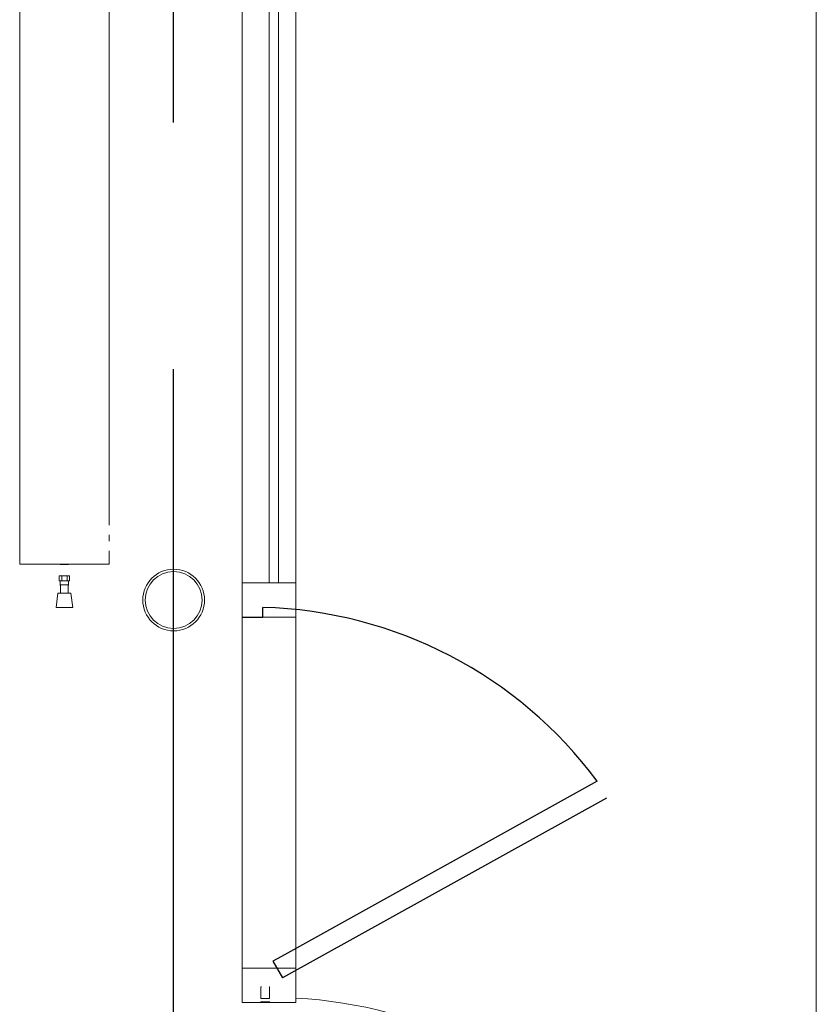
# Model space of a CAD drawing. Header units: millimetres. Extents: x -5940 to 121280, y -35718 to 26615.
# Tile 45 of 51: x 89603 to 91655, y -8564 to -6027. Entities that reach past the tile are written whole.
import ezdxf

# ---------------------------------------------------------------- set-up
doc = ezdxf.new("R2010")
doc.units = ezdxf.units.MM
doc.header["$LTSCALE"] = 100
doc.linetypes.add('CENTER', pattern=[50.8, 31.75, -6.35, 6.35, -6.35])
for name, color, linetype in [('AL27----_DAKEN', 8, 'Continuous'), ('AL28----_CONSTRUCTIES', 4, 'Continuous'), ('AL31----_BUITENKOZIJN', 1, 'Continuous'), ('AL5600--_VERWARMINGSELEMENT', 2, 'Continuous'), ('BL$7----_STRAMIEN', 8, 'Continuous')]:
    doc.layers.add(name, color=color, linetype=linetype)

# ---------------------------------------------------------------- blocks, each defined once
blk = doc.blocks.new('BOON EDAM - Tourniket v1-3 - 3-wing - diam 2200mm-8210735-_--_100 begane grond')
at = {"color": 0, "linetype": 'ByBlock', "lineweight": -2}
for p, q in [((-1178, 11), (-1178, 10)), ((-1148, 11), (-1178, 11)), ((-1148, -11), (-1148, 11)), ((-1139.5, 10), (-1139.5, -10)), ((-1138, -10), (-1138, 10)), ((-1178, -10), (-1178, -11)), ((-1178, -11), (-1148, -11))]:
    blk.add_line(p, q, dxfattribs=at)
at = {"color": 0, "linetype": 'ByBlock', "lineweight": -2, "flags": 128}
for points in [[(-1138, 10), (-1138.1, 10.5), (-1138.2, 11)], [(-1138.2, -11), (-1138.1, -10.5), (-1138, -10)]]:
    blk.add_lwpolyline(points, dxfattribs=at)
at = {"color": 0, "linetype": 'ByBlock', "lineweight": -2}
for centre, start, end in [((-1140.5, 10), 0, 90), ((-1140.5, -10), 270, 0)]:
    blk.add_arc(centre, 1, start, end, dxfattribs=at)
blk = doc.blocks.new('Rectangular Mullion - 31_CWM_088x139-8497288-_--_100 begane grond')
at = {"color": 0, "linetype": 'ByBlock', "lineweight": -2}
for p, q in [((-44, 139), (44, 139)), ((-44, 0), (-44, 139)), ((44, 139), (44, 0)), ((44, 0), (-44, 0))]:
    blk.add_line(p, q, dxfattribs=at)
blk = doc.blocks.new('Rectangular Mullion - 31_CWM_088x139-8497292-_--_100 begane grond')
at = {"color": 0, "linetype": 'ByBlock', "lineweight": -2}
for p, q in [((-44, 139), (44, 139)), ((-44, 0), (-44, 139)), ((44, 139), (44, 0)), ((44, 0), (-44, 0))]:
    blk.add_line(p, q, dxfattribs=at)
blk = doc.blocks.new('System Panel - 31_CWP_glas_2-8586291-_--_100 begane grond')
at = {"color": 0, "linetype": 'ByBlock', "lineweight": -2}
for p, q in [((2026, -45), (-2026, -45)), ((-2026, -45), (-2026, -69)), ((2026, -69), (2026, -45)), ((-2026, -69), (2026, -69))]:
    blk.add_line(p, q, dxfattribs=at)
blk = doc.blocks.new('Rectangular Mullion - 31_CWM_088x139-8497293-_--_100 begane grond')
at = {"color": 0, "linetype": 'ByBlock', "lineweight": -2}
for p, q in [((93425.1, 24235.7), (93425.1, 28287.7)), ((93564.1, 24235.7), (93564.1, 28287.7))]:
    blk.add_line(p, q, dxfattribs=at)
blk = doc.blocks.new('M_Comap_ Radiatorkraan haaks 408U_ PN10_ 1_2__-1_2___MEPcontent - M_Comap_ Radiatorkraan haaks 408U_ PN10_ 1_2__-1_2___MEPcontent-9398985-_--_100 begane grond')
at = {"color": 0, "linetype": 'ByBlock', "lineweight": -2}
for p, q in [((-23, 6.8), (-23, 13.5)), ((-10, 13.5), (-23, 13.5)), ((-23, 6.8), (-10, 6.8)), ((-23, -6.8), (-23, 6.8)), ((-10, 13.5), (-10, 6.8)), ((0, 10.6), (-10, 10.6)), ((-10, 6.8), (-10, -6.8)), ((0, 10.6), (0, -10.7)), ((0, 10), (3.7, 10)), ((21.3, 10), (3.7, 10)), ((58, 21.5), (21.3, 16.5)), ((21.3, -16.5), (21.3, 16.5)), ((58, 21.5), (58, -21.5)), ((-23, -13.5), (-23, -6.8)), ((-10, -6.8), (-23, -6.8)), ((-10, -13.5), (-23, -13.5)), ((-10, -6.8), (-10, -13.5)), ((-10, -10.7), (0, -10.7)), ((3.7, -10), (0, -10)), ((3.7, -10), (21.3, -10)), ((21.3, -16.5), (58, -21.5))]:
    blk.add_line(p, q, dxfattribs=at)
for start, end in [(69.8788, 89.9946), (270.0054, 290.1212)]:
    blk.add_arc((0, 0), 10.7, start, end, dxfattribs=at)
for points in [[(0, 10.6), (-0.7, 10.6), (-1.3, 10.6), (-1.9, 10.5)], [(-1.9, -10.5), (-1.3, -10.6), (-0.7, -10.7), (0, -10.7)]]:
    blk.add_open_spline(points, degree=3, dxfattribs=at)
blk = doc.blocks.new('M_Radiator_Convector_MEPcontent - Jaga_ 20_ MINI VRIJST _AS STD KLEUR_ 2600-130-230_ MINF_01326020_133_AS-9581931-_--_100 begane grond')
at = {"color": 0, "linetype": 'ByBlock', "lineweight": -2}
for p, q in [((1300, 280), (-1300, 280)), ((-1300, 280), (-1300, 50)), ((1300, 50), (1300, 280)), ((-1300, 175.6), (-1301, 175.6)), ((-1301, 175.6), (-1301, 154.3)), ((-1301, 154.3), (-1301, 175.6)), ((-1300, 175.6), (-1301, 175.6)), ((-1301, 175.6), (-1301, 154.3)), ((-1301, 154.3), (-1301, 175.6)), ((-1301, 154.3), (-1300, 154.3)), ((-1301, 154.3), (-1300, 154.3)), ((-1300, 50), (-1265.7, 50)), ((-1240.8, 50), (-1223.9, 50)), ((-1199, 50), (1300, 50))]:
    blk.add_line(p, q, dxfattribs=at)

msp = doc.modelspace()

# ---------------------------------------------------------------- linework, layer by layer
at = {"layer": 'AL27----_DAKEN', "lineweight": 9}
msp.add_line((91655, -4340), (91655, -20630), dxfattribs=at)
at = {"layer": 'AL28----_CONSTRUCTIES', "lineweight": 18}
for radius, start, end in [(79.5, 0, 180), (73.2, 0, 180), (79.5, 180, 0), (73.2, 180, 0)]:
    msp.add_arc((90000, -7522.2), radius, start, end, dxfattribs=at)
at = {"layer": 'AL31----_BUITENKOZIJN'}
for p, q in [((90230, -7566.2), (90230, -7541.2)), ((90176, -7566.2), (90230, -7566.2)), ((91090.4, -7988.6), (90277.6, -8440.2)), ((91114.7, -8032.3), (90280, -8496)), ((90277.6, -8440.2), (90255.7, -8452.3)), ((90255.7, -8452.3), (90280, -8496))]:
    msp.add_line(p, q, dxfattribs=at)
at = {"layer": 'AL31----_BUITENKOZIJN', "lineweight": 13}
for p, q in [((90176, -8471), (90176, -7566.2)), ((90315, -8471), (90315, -7566.2))]:
    msp.add_line(p, q, dxfattribs=at)
at = {"layer": 'AL31----_BUITENKOZIJN'}
msp.add_arc((90200.4, -8649.1), 1108.3, 36.5817, 88.4682, dxfattribs=at)
at = {"layer": 'AL31----_BUITENKOZIJN', "lineweight": 18}
msp.add_arc((90255.8, -9696.4), 1150, 62.9436, 87.047, dxfattribs=at)
at = {"layer": 'BL$7----_STRAMIEN', "linetype": 'CENTER'}
msp.add_line((90000, -25341.9), (90000, 25615.2), dxfattribs=at)

# ---------------------------------------------------------------- block references
at = {"layer": 'AL31----_BUITENKOZIJN', "lineweight": 13}
msp.add_blockref('Rectangular Mullion - 31_CWM_088x139-8497293-_--_100 begane grond', (-3249.1, -31713.9), dxfattribs=at)
at = {"layer": 'AL31----_BUITENKOZIJN', "lineweight": 13, "rotation": 270}
msp.add_blockref('System Panel - 31_CWP_glas_2-8586291-_--_100 begane grond', (90315, -5452.2), dxfattribs=at)
at = {"layer": 'AL31----_BUITENKOZIJN', "lineweight": 13, "extrusion": (0, 0, -1), "rotation": 270}
for name, p in [('Rectangular Mullion - 31_CWM_088x139-8497292-_--_100 begane grond', (-90315, -7522.2)), ('Rectangular Mullion - 31_CWM_088x139-8497288-_--_100 begane grond', (-90315, -8515))]:
    msp.add_blockref(name, p, dxfattribs=at)
at = {"layer": 'AL31----_BUITENKOZIJN', "lineweight": 18, "rotation": 270.0000000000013}
msp.add_blockref('BOON EDAM - Tourniket v1-3 - 3-wing - diam 2200mm-8210735-_--_100 begane grond', (90235.8, -9697), dxfattribs=at)
at = {"layer": 'AL5600--_VERWARMINGSELEMENT', "lineweight": 13}
for name, p, rotation in [('M_Radiator_Convector_MEPcontent - Jaga_ 20_ MINI VRIJST _AS STD KLEUR_ 2600-130-230_ MINF_01326020_133_AS-9581931-_--_100 begane grond', (89883.5, -6130), 90.00000000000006), ('M_Comap_ Radiatorkraan haaks 408U_ PN10_ 1_2__-1_2___MEPcontent - M_Comap_ Radiatorkraan haaks 408U_ PN10_ 1_2__-1_2___MEPcontent-9398985-_--_100 begane grond', (89718.5, -7483), 270)]:
    msp.add_blockref(name, p, dxfattribs=dict(at, rotation=rotation))

doc.saveas('drawing.dxf')
